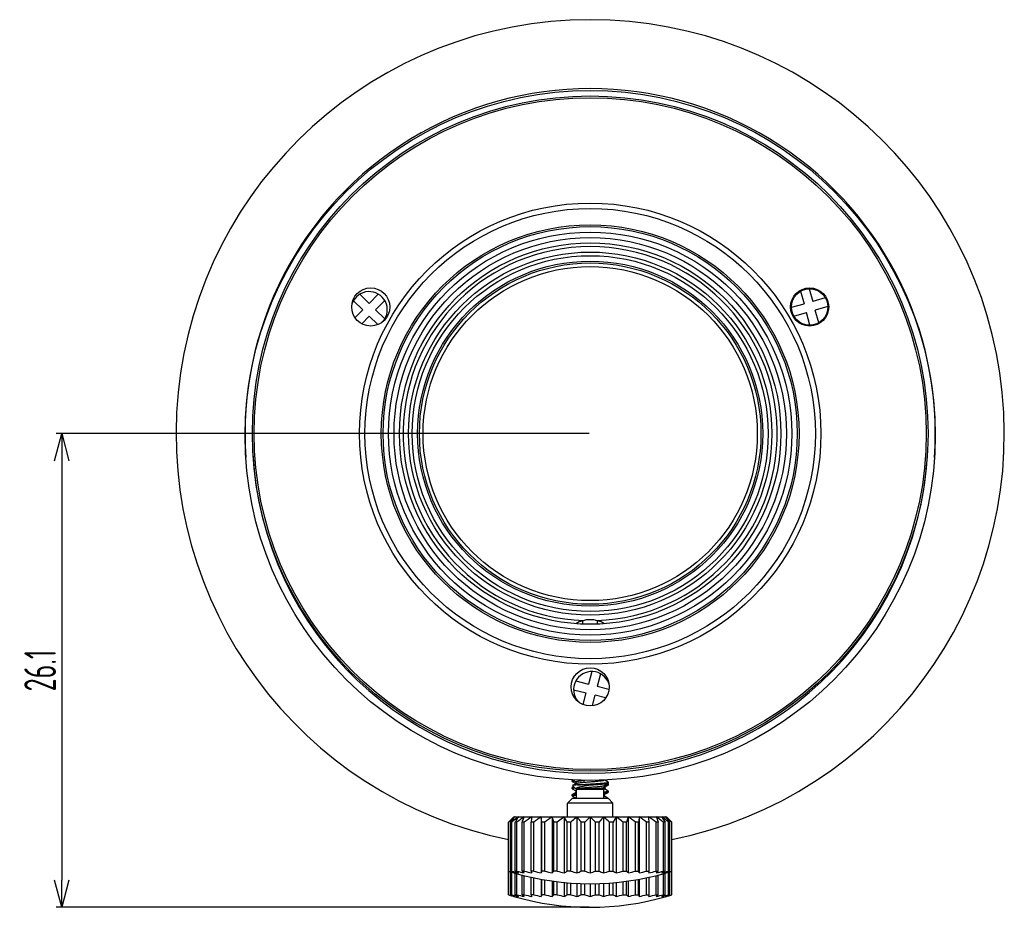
# Model space of a CAD drawing. Header units: millimetres. Extents: x 92 to 5337, y 5 to 495.
# Tile 9 of 9: x 163 to 217, y 23 to 72. Entities that reach past the tile are written whole.
import ezdxf

# ---------------------------------------------------------------- set-up
doc = ezdxf.new("R2010")
doc.units = ezdxf.units.MM
doc.header["$LTSCALE"] = 0.6666
doc.layers.get('0').update_dxf_attribs({"color": 90})
doc.layers.add('02___PRT_ALL_AXES', color=7, linetype='Continuous')
doc.layers.add('标注', color=7, linetype='Continuous', lineweight=9)
doc.styles.get("Standard").update_dxf_attribs({"font": 'gbenor.shx', "width": 0.7, "bigfont": 'hztxt.shx'})
doc.dimstyles.new('ISO-25', dxfattribs={"dimscale": 0.5, "dimtxt": 3.5, "dimasz": 3, "dimexe": 0.6, "dimexo": 0.1, "dimtad": 1, "dimdsep": 46, "dimtxsty": 'Standard', "dimblk": 'OPEN30', "dimcen": 2.5, "dimadec": 3, "dimazin": 2, "dimtfac": 0.8, "dimtmove": 0, "dimatfit": 3, "dimldrblk": 'OPEN30', "dimfxl": 1, "dimtolj": 1, "dimarcsym": 0})

# ---------------------------------------------------------------- blocks, each defined once
blk = doc.blocks.new('_Open30')
at = {"color": 0, "linetype": 'ByBlock', "lineweight": -2}
for p, q in [((-1, 0.268), (0, 0)), ((0, 0), (-1, -0.268)), ((0, 0), (-1, 0))]:
    blk.add_line(p, q, dxfattribs=at)
blk = doc.blocks.new('*D12')
at = {"layer": 'Defpoints', "color": 0}
for p in [(194.652, 48.853), (165.556, 22.762), (194.652, 22.762)]:
    blk.add_point(p, dxfattribs=at)
at = {"layer": '标注', "color": 0, "lineweight": -2}
for p, q in [((194.602, 48.853), (165.256, 48.853)), ((165.556, 47.353), (165.556, 24.262)), ((194.602, 22.762), (165.256, 22.762))]:
    blk.add_line(p, q, dxfattribs=at)
at = {"layer": '标注', "color": 0, "linetype": 'ByBlock', "lineweight": -2, "xscale": 1.5, "yscale": 1.5, "zscale": 1.5}
for p, rotation in [((165.556, 48.853), 90), ((165.556, 22.762), 270)]:
    blk.add_blockref('_Open30', p, dxfattribs=dict(at, rotation=rotation))
at = {"layer": '标注', "color": 0, "insert": (164.368, 35.807), "char_height": 1.75, "attachment_point": 5, "rotation": 90}
blk.add_mtext('\\A1;26.1', dxfattribs=at)

msp = doc.modelspace()

# ---------------------------------------------------------------- linework, layer by layer
at = {"layer": '02___PRT_ALL_AXES', "linetype": 'Continuous'}
for p, q in [((181.965, 56.53), (182.478, 56.028)), ((182.981, 56.541), (182.478, 56.028)), ((206.232, 56.693), (206.425, 56.001)), ((206.714, 56.828), (206.907, 56.136)), ((181.616, 56.173), (182.128, 55.671)), ((183.338, 56.191), (182.836, 55.678)), ((205.733, 55.809), (206.425, 56.001)), ((207.598, 56.329), (206.907, 56.136)), ((207.733, 55.847), (207.041, 55.654)), ((181.708, 55.242), (182.128, 55.671)), ((182.078, 54.905), (182.486, 55.321)), ((182.955, 54.86), (182.486, 55.321)), ((183.349, 55.175), (182.836, 55.678)), ((205.867, 55.327), (206.559, 55.52)), ((206.752, 54.828), (206.559, 55.52)), ((207.234, 54.962), (207.041, 55.654)), ((194.252, 38.36), (194.252, 38.548)), ((195.052, 38.36), (195.052, 38.548)), ((194.739, 35.749), (194.561, 35.054)), ((195.224, 35.625), (195.045, 34.929)), ((193.74, 34.748), (194.436, 34.569)), ((193.865, 35.232), (194.561, 35.054)), ((195.684, 34.765), (195.045, 34.929)), ((194.273, 33.933), (194.436, 34.569)), ((194.772, 33.869), (194.92, 34.445)), ((195.498, 34.296), (194.92, 34.445)), ((193.658, 29.76), (193.652, 29.753)), ((193.652, 29.703), (193.652, 29.753)), ((193.658, 29.696), (193.652, 29.703)), ((193.658, 29.36), (193.652, 29.353)), ((193.652, 29.303), (193.652, 29.353)), ((193.658, 29.296), (193.652, 29.303)), ((193.658, 29.696), (193.861, 29.578)), ((193.744, 29.41), (193.658, 29.36)), ((193.658, 29.296), (193.868, 29.173)), ((193.684, 29.775), (193.673, 29.769)), ((193.685, 29.476), (193.683, 29.471)), ((193.902, 29.253), (193.683, 29.471)), ((193.876, 29.587), (193.685, 29.476)), ((193.694, 29.774), (193.866, 29.674)), ((193.866, 29.674), (193.868, 29.673)), ((193.868, 29.678), (193.868, 29.582)), ((194.756, 29.286), (193.875, 29.286)), ((194.652, 29.503), (193.945, 29.503)), ((195.402, 29.253), (195.493, 29.344)), ((195.432, 29.46), (195.439, 29.46)), ((195.435, 29.378), (195.435, 29.473)), ((195.491, 29.349), (195.435, 29.382)), ((195.435, 29.278), (195.435, 29.286)), ((195.646, 29.16), (195.435, 29.282)), ((195.439, 29.46), (195.441, 29.461)), ((195.443, 29.378), (195.646, 29.496)), ((195.646, 29.66), (195.46, 29.768)), ((195.491, 29.349), (195.493, 29.344)), ((195.646, 29.56), (195.615, 29.578)), ((195.652, 29.653), (195.646, 29.66)), ((195.646, 29.596), (195.652, 29.603)), ((195.646, 29.56), (195.652, 29.553)), ((195.646, 29.496), (195.652, 29.503)), ((195.652, 29.603), (195.652, 29.653)), ((195.652, 29.503), (195.652, 29.553)), ((193.652, 28.753), (193.402, 28.503)), ((193.658, 28.96), (193.652, 28.953)), ((193.652, 28.903), (193.652, 28.953)), ((193.658, 28.896), (193.652, 28.903)), ((195.652, 28.753), (193.652, 28.753)), ((193.876, 29.087), (193.658, 28.96)), ((193.658, 28.896), (193.868, 28.773)), ((193.868, 29.178), (193.868, 29.082)), ((193.868, 28.778), (193.868, 28.753)), ((195.402, 29.253), (193.902, 29.253)), ((193.902, 28.753), (193.902, 29.253)), ((195.402, 28.753), (195.402, 29.253)), ((195.435, 28.878), (195.435, 28.973)), ((195.646, 28.76), (195.435, 28.882)), ((195.646, 29.16), (195.652, 29.153)), ((195.646, 29.096), (195.652, 29.103)), ((195.646, 28.76), (195.652, 28.753)), ((195.652, 29.103), (195.652, 29.153)), ((195.652, 28.753), (195.902, 28.503)), ((195.902, 28.503), (193.402, 28.503)), ((193.402, 27.753), (193.402, 28.503)), ((195.902, 27.753), (195.902, 28.503)), ((190.452, 27.753), (198.852, 27.753)), ((191.952, 27.753), (191.952, 24.662)), ((192.552, 27.753), (192.552, 24.662)), ((193.215, 27.753), (193.215, 24.662)), ((193.922, 27.753), (193.922, 24.662)), ((194.652, 27.753), (194.652, 24.662)), ((195.381, 27.753), (195.381, 24.662)), ((196.088, 27.753), (196.088, 24.662)), ((196.752, 27.753), (196.752, 24.662)), ((197.352, 27.753), (197.352, 24.662)), ((190.179, 27.453), (190.161, 27.453)), ((190.161, 23.453), (190.161, 27.453)), ((190.179, 24.753), (190.179, 27.453)), ((190.333, 27.453), (190.28, 27.453)), ((190.28, 24.753), (190.28, 27.453)), ((190.333, 24.753), (190.333, 27.453)), ((190.618, 27.453), (190.531, 27.453)), ((190.531, 24.753), (190.531, 27.453)), ((190.618, 24.753), (190.618, 27.453)), ((191.025, 27.453), (190.908, 27.453)), ((190.908, 24.753), (190.908, 27.453)), ((191.025, 24.753), (191.025, 27.453)), ((191.543, 27.453), (191.399, 27.453)), ((191.399, 24.753), (191.399, 27.453)), ((191.543, 24.753), (191.543, 27.453)), ((192.155, 27.453), (191.988, 27.453)), ((191.988, 24.753), (191.988, 27.453)), ((192.155, 24.753), (192.155, 27.453)), ((192.843, 27.453), (192.658, 27.453)), ((192.658, 24.753), (192.658, 27.453)), ((192.843, 24.753), (192.843, 27.453)), ((193.586, 27.453), (193.389, 27.453)), ((193.389, 24.753), (193.389, 27.453)), ((193.586, 24.753), (193.586, 27.453)), ((194.361, 27.453), (194.158, 27.453)), ((194.158, 24.753), (194.158, 27.453)), ((194.361, 24.753), (194.361, 27.453)), ((195.145, 27.453), (194.942, 27.453)), ((194.942, 24.753), (194.942, 27.453)), ((195.145, 24.753), (195.145, 27.453)), ((195.915, 27.453), (195.718, 27.453)), ((195.718, 24.753), (195.718, 27.453)), ((195.915, 24.753), (195.915, 27.453)), ((196.645, 27.453), (196.461, 27.453)), ((196.461, 24.753), (196.461, 27.453)), ((196.645, 24.753), (196.645, 27.453)), ((197.316, 27.453), (197.149, 27.453)), ((197.149, 24.753), (197.149, 27.453)), ((197.316, 24.753), (197.316, 27.453)), ((197.905, 27.453), (197.761, 27.453)), ((197.761, 24.753), (197.761, 27.453)), ((197.905, 24.753), (197.905, 27.453)), ((198.395, 27.453), (198.279, 27.453)), ((198.279, 24.753), (198.279, 27.453)), ((198.395, 24.753), (198.395, 27.453)), ((198.772, 27.453), (198.686, 27.453)), ((198.686, 24.753), (198.686, 27.453)), ((198.772, 24.753), (198.772, 27.453)), ((199.024, 27.453), (198.971, 27.453)), ((198.971, 24.753), (198.971, 27.453)), ((199.024, 24.753), (199.024, 27.453)), ((199.142, 27.453), (199.125, 27.453)), ((199.125, 24.753), (199.125, 27.453)), ((199.142, 23.453), (199.142, 27.453)), ((190.179, 24.753), (190.161, 24.753)), ((190.179, 23.453), (190.179, 24.747)), ((190.333, 24.753), (190.28, 24.753)), ((190.28, 23.453), (190.28, 24.714)), ((190.333, 23.453), (190.333, 24.698)), ((190.618, 24.753), (190.531, 24.753)), ((190.531, 23.453), (190.531, 24.641)), ((190.618, 23.453), (190.618, 24.618)), ((191.025, 24.753), (190.908, 24.753)), ((190.908, 23.453), (190.908, 24.542)), ((191.025, 23.453), (191.025, 24.512)), ((191.543, 24.753), (191.399, 24.753)), ((191.399, 23.453), (191.399, 24.424)), ((191.543, 23.453), (191.543, 24.396)), ((192.155, 24.753), (191.988, 24.753)), ((192.843, 24.753), (192.658, 24.753)), ((193.586, 24.753), (193.389, 24.753)), ((194.361, 24.753), (194.158, 24.753)), ((194.942, 24.753), (195.145, 24.753)), ((195.718, 24.753), (195.915, 24.753)), ((196.461, 24.753), (196.645, 24.753)), ((197.149, 24.753), (197.316, 24.753)), ((197.761, 24.753), (197.905, 24.753)), ((197.761, 23.453), (197.761, 24.396)), ((197.905, 23.453), (197.905, 24.424)), ((198.279, 24.753), (198.395, 24.753)), ((198.279, 23.453), (198.279, 24.512)), ((198.395, 23.453), (198.395, 24.542)), ((198.686, 24.753), (198.772, 24.753)), ((198.686, 23.453), (198.686, 24.618)), ((198.772, 23.453), (198.772, 24.641)), ((198.971, 24.753), (199.024, 24.753)), ((198.971, 23.453), (198.971, 24.698)), ((199.024, 23.453), (199.024, 24.714)), ((199.125, 24.753), (199.142, 24.753)), ((199.125, 23.453), (199.125, 24.747)), ((191.952, 24.317), (191.952, 23.362)), ((191.988, 23.453), (191.988, 24.31)), ((192.155, 23.453), (192.155, 24.278)), ((192.552, 24.215), (192.552, 23.362)), ((192.658, 23.453), (192.658, 24.203)), ((192.843, 23.453), (192.843, 24.182)), ((193.215, 24.139), (193.215, 23.362)), ((193.389, 23.453), (193.389, 24.119)), ((193.586, 23.453), (193.586, 24.102)), ((193.922, 24.09), (193.922, 23.362)), ((194.158, 23.453), (194.158, 24.081)), ((194.361, 23.453), (194.361, 24.073)), ((194.652, 24.062), (194.652, 23.362)), ((194.942, 23.453), (194.942, 24.073)), ((195.145, 23.453), (195.145, 24.081)), ((195.381, 24.09), (195.381, 23.362)), ((195.718, 23.453), (195.718, 24.102)), ((195.915, 23.453), (195.915, 24.119)), ((196.088, 24.139), (196.088, 23.362)), ((196.461, 23.453), (196.461, 24.182)), ((196.645, 23.453), (196.645, 24.203)), ((196.752, 24.215), (196.752, 23.362)), ((197.149, 23.453), (197.149, 24.278)), ((197.316, 23.453), (197.316, 24.31)), ((197.352, 24.317), (197.352, 23.362)), ((190.179, 23.453), (190.161, 23.453)), ((190.333, 23.453), (190.28, 23.453)), ((190.618, 23.453), (190.531, 23.453)), ((191.025, 23.453), (190.908, 23.453)), ((191.543, 23.453), (191.399, 23.453)), ((192.155, 23.453), (191.988, 23.453)), ((192.843, 23.453), (192.658, 23.453)), ((193.586, 23.453), (193.389, 23.453)), ((194.361, 23.453), (194.158, 23.453)), ((194.942, 23.453), (195.145, 23.453)), ((195.718, 23.453), (195.915, 23.453)), ((196.461, 23.453), (196.645, 23.453)), ((197.149, 23.453), (197.316, 23.453)), ((197.761, 23.453), (197.905, 23.453)), ((198.279, 23.453), (198.395, 23.453)), ((198.686, 23.453), (198.772, 23.453)), ((198.971, 23.453), (199.024, 23.453)), ((199.125, 23.453), (199.142, 23.453))]:
    msp.add_line(p, q, dxfattribs=at)
for points in [[(195.428, 29.469), (195.571, 29.552), (195.646, 29.596)], [(195.428, 28.969), (195.571, 29.052), (195.646, 29.096)]]:
    msp.add_lwpolyline(points, dxfattribs=at)
for centre, radius in [((194.652, 48.75), 19), ((194.652, 48.853), 18.6), ((194.652, 48.853), 18.5), ((194.652, 48.853), 12.7), ((194.652, 48.853), 12.4), ((194.652, 48.853), 11.5), ((194.652, 48.853), 11.4), ((194.652, 48.853), 11.1), ((194.652, 48.853), 10.8), ((194.652, 48.853), 10.5), ((194.652, 48.853), 10), ((194.652, 48.853), 9.8), ((194.652, 48.853), 9.5), ((194.652, 48.853), 9.4), ((194.652, 48.853), 9.2), ((182.571, 55.828), 1.05), ((206.733, 55.828), 1.05), ((206.733, 55.828), 1), ((194.652, 34.903), 1.05)]:
    msp.add_circle(centre, radius, dxfattribs=at)
for centre, radius, start, end in [((194.652, 48.853), 22.8, 281.384, 258.6182), ((194.652, 48.853), 19.002, 356.0439, 183.9561), ((194.652, 48.853), 10.3, 272.0003, 267.9997), ((182.482, 55.674), 1, 320.375, 159.3676), ((194.652, 48.75), 18.6, 183.0955, 356.4018), ((194.652, 37.103), 1.5, 58.5216, 121.4784), ((194.74, 34.749), 1, 20.197, 219.8974), ((199.254, 20.664), 11.252, 140.9533, 141.1563), ((201.11, 13.981), 17.076, 126.244, 127.9136), ((201.616, 13.428), 17.574, 125.4047, 127.0595), ((234.918, 22.409), 43.811, 172.9943, 173.3894), ((202.134, 13.428), 17.574, 125.4048, 127.0596), ((148.476, 22.409), 43.803, 6.6118, 7.007), ((202.648, 13.981), 17.076, 126.2441, 127.9137), ((186.656, 13.981), 17.076, 52.0864, 53.756), ((238.126, 22.733), 41.082, 172.9812, 173.4026), ((187.17, 13.428), 17.574, 52.9405, 54.5953), ((157.103, 22.733), 41.075, 6.5986, 7.0201), ((187.687, 13.428), 17.574, 52.9404, 54.5952), ((188.193, 13.981), 17.076, 52.0863, 53.7559), ((190.049, 20.664), 11.252, 38.8444, 39.0473), ((192.67, 32.26), 7.916, 251.523, 252.3407), ((193.006, 34.552), 10.199, 253.9086, 255.8676), ((192.649, 32.195), 7.847, 252.34, 253.7384), ((192.398, 29.893), 5.56, 247.608, 250.2119), ((193.426, 36.618), 12.262, 255.3879, 257.1795), ((194.652, 39.062), 15, 253.7399, 286.2601), ((192.257, 27.838), 3.536, 240.7823, 243.9597), ((193.894, 38.146), 13.788, 256.2549, 257.9473), ((194.394, 38.959), 14.6, 256.6575, 258.3034), ((194.912, 38.959), 14.6, 256.6575, 258.3034), ((195.431, 38.146), 13.788, 256.2548, 257.9472), ((195.936, 36.618), 12.262, 255.3878, 257.1794), ((191.663, 27.839), 3.536, 296.0395, 299.2168), ((196.413, 34.552), 10.199, 253.9084, 255.8675), ((192.04, 29.893), 5.56, 289.7877, 292.3916), ((196.853, 32.208), 7.861, 251.5186, 253.7381), ((192.444, 32.23), 7.884, 286.2648, 288.4779), ((197.252, 29.864), 5.529, 247.6006, 250.2192), ((192.887, 34.567), 10.214, 284.1338, 286.09), ((197.622, 27.803), 3.495, 240.7641, 243.978), ((193.367, 36.618), 12.262, 282.8205, 284.6121), ((193.873, 38.146), 13.788, 282.0527, 283.7451), ((194.392, 38.959), 14.6, 281.6966, 283.3425), ((194.909, 38.959), 14.6, 281.6966, 283.3425), ((195.41, 38.146), 13.788, 282.0528, 283.7452), ((197.065, 27.803), 3.496, 296.0213, 299.2351), ((195.878, 36.618), 12.262, 282.8206, 284.6122), ((196.294, 34.567), 10.214, 284.1339, 286.0902), ((196.917, 29.864), 5.529, 289.7803, 292.3989), ((196.654, 32.196), 7.848, 286.2613, 287.6599), ((196.634, 32.261), 7.916, 287.6591, 288.4767), ((192.67, 30.96), 7.916, 251.523, 252.3407), ((193.006, 33.252), 10.199, 253.9086, 255.8676), ((192.649, 30.895), 7.847, 252.34, 253.7384), ((192.398, 28.593), 5.56, 247.608, 250.2119), ((193.426, 35.318), 12.262, 255.3879, 257.1795), ((194.652, 37.762), 15, 253.7399, 286.2601), ((192.257, 26.538), 3.536, 240.7823, 243.9597), ((193.894, 36.846), 13.788, 256.2549, 257.9473), ((194.394, 37.659), 14.6, 256.6575, 258.3034), ((194.912, 37.659), 14.6, 256.6575, 258.3034), ((195.431, 36.846), 13.788, 256.2548, 257.9472), ((195.936, 35.318), 12.262, 255.3878, 257.1794), ((191.663, 26.539), 3.536, 296.0395, 299.2168), ((196.413, 33.252), 10.199, 253.9084, 255.8675), ((192.04, 28.593), 5.56, 289.7877, 292.3916), ((196.853, 30.908), 7.861, 251.5186, 253.7381), ((192.444, 30.93), 7.884, 286.2648, 288.4779), ((197.252, 28.564), 5.529, 247.6006, 250.2192), ((192.887, 33.267), 10.214, 284.1338, 286.09), ((197.622, 26.503), 3.495, 240.7641, 243.978), ((193.367, 35.318), 12.262, 282.8205, 284.6121), ((193.873, 36.846), 13.788, 282.0527, 283.7451), ((194.392, 37.659), 14.6, 281.6966, 283.3425), ((194.909, 37.659), 14.6, 281.6966, 283.3425), ((195.41, 36.846), 13.788, 282.0528, 283.7452), ((197.065, 26.503), 3.496, 296.0213, 299.2351), ((195.878, 35.318), 12.262, 282.8206, 284.6122), ((196.294, 33.267), 10.214, 284.1339, 286.0902), ((196.917, 28.564), 5.529, 289.7803, 292.3989), ((196.654, 30.896), 7.848, 286.2613, 287.6599), ((196.634, 30.961), 7.916, 287.6591, 288.4767)]:
    msp.add_arc(centre, radius, start, end, dxfattribs=at)
for points, knots in [([(193.652, 29.703), (193.652, 29.705), (193.655, 29.708), (193.659, 29.711), (193.668, 29.714), (193.682, 29.719), (193.695, 29.722), (193.703, 29.723)], [0, 0, 0, 0, 0.1069, 0.191082, 0.300187, 0.596853, 1, 1, 1, 1]), ([(193.652, 29.303), (193.652, 29.304), (193.654, 29.307), (193.658, 29.31), (193.665, 29.313), (193.676, 29.317), (193.703, 29.324), (193.749, 29.331), (193.789, 29.337), (193.812, 29.339)], [0, 0, 0, 0, 0.0314, 0.055006, 0.085198, 0.166585, 0.276746, 0.583121, 1, 1, 1, 1]), ([(193.664, 29.763), (193.663, 29.762), (193.661, 29.762), (193.659, 29.761), (193.658, 29.76)], [0, 0, 0, 0, 0.276254, 1, 1, 1, 1]), ([(193.768, 29.384), (193.754, 29.382), (193.73, 29.378), (193.699, 29.373), (193.675, 29.367), (193.662, 29.362), (193.658, 29.36)], [0, 0, 0, 0, 0.358518, 0.645572, 0.859314, 1, 1, 1, 1]), ([(193.697, 29.772), (193.69, 29.771), (193.679, 29.768), (193.668, 29.765), (193.664, 29.763)], [0, 0, 0, 0, 0.572443, 1, 1, 1, 1]), ([(193.945, 29.503), (193.911, 29.501), (193.863, 29.498), (193.802, 29.493), (193.766, 29.49), (193.736, 29.486), (193.713, 29.483), (193.697, 29.48), (193.688, 29.477), (193.685, 29.476)], [0, 0, 0, 0, 0.390436, 0.553255, 0.692626, 0.807626, 0.897433, 0.961561, 1, 1, 1, 1]), ([(193.703, 29.723), (193.707, 29.724), (193.727, 29.728), (193.747, 29.731), (193.762, 29.733)], [0, 0, 0, 0, 0.216251, 1, 1, 1, 1]), ([(193.868, 29.678), (193.868, 29.679), (193.871, 29.684), (193.878, 29.688), (193.888, 29.692), (193.903, 29.697), (193.922, 29.702), (193.955, 29.708), (194.005, 29.716), (194.076, 29.725), (194.159, 29.735), (194.252, 29.744), (194.318, 29.75), (194.352, 29.753)], [0, 0, 0, 0, 0.010413, 0.026411, 0.049808, 0.081048, 0.12022, 0.167217, 0.283841, 0.428718, 0.598858, 0.790646, 1, 1, 1, 1]), ([(193.875, 29.286), (193.874, 29.291), (193.874, 29.302), (193.883, 29.318), (193.9, 29.333), (193.925, 29.347), (193.956, 29.361), (193.995, 29.374), (194.04, 29.388), (194.111, 29.407), (194.213, 29.429), (194.348, 29.454), (194.496, 29.479), (194.599, 29.495), (194.652, 29.503)], [0, 0, 0, 0, 0.01826, 0.03864, 0.064889, 0.098559, 0.140088, 0.189396, 0.246175, 0.309966, 0.456384, 0.623771, 0.80681, 1, 1, 1, 1]), ([(193.875, 29.286), (193.879, 29.289), (193.889, 29.293), (193.908, 29.298), (193.933, 29.304), (193.977, 29.312), (194.045, 29.322), (194.14, 29.333), (194.253, 29.344), (194.378, 29.355), (194.511, 29.366), (194.649, 29.378), (194.788, 29.389), (194.922, 29.4), (195.047, 29.411), (195.159, 29.422), (195.256, 29.433), (195.324, 29.443), (195.369, 29.451), (195.394, 29.457), (195.413, 29.462), (195.424, 29.466), (195.428, 29.469)], [0, 0, 0, 0, 0.008747, 0.021168, 0.037283, 0.057015, 0.106767, 0.168967, 0.24168, 0.322614, 0.4092, 0.498683, 0.588216, 0.674949, 0.756124, 0.829162, 0.891763, 0.941978, 0.961954, 0.978323, 0.990997, 1, 1, 1, 1]), ([(193.876, 29.587), (193.88, 29.589), (193.892, 29.594), (193.913, 29.6), (193.94, 29.605), (193.989, 29.614), (194.064, 29.624), (194.17, 29.636), (194.294, 29.648), (194.43, 29.66), (194.574, 29.671), (194.672, 29.679), (194.721, 29.683)], [0, 0, 0, 0, 0.017738, 0.043061, 0.075996, 0.11633, 0.217904, 0.34437, 0.49129, 0.653448, 0.825062, 1, 1, 1, 1]), ([(193.945, 29.503), (194.023, 29.51), (194.194, 29.523), (194.462, 29.541), (194.7, 29.556), (194.893, 29.568), (195.032, 29.577), (195.162, 29.587), (195.282, 29.596), (195.387, 29.605), (195.477, 29.614), (195.541, 29.622), (195.583, 29.629), (195.607, 29.633), (195.626, 29.638), (195.638, 29.642), (195.645, 29.645), (195.649, 29.648), (195.652, 29.651), (195.652, 29.653)], [0, 0, 0, 0, 0.137636, 0.29882, 0.46977, 0.554321, 0.635817, 0.712502, 0.78273, 0.84499, 0.897956, 0.940517, 0.957617, 0.971822, 0.983076, 0.99138, 0.994454, 0.99685, 1, 1, 1, 1]), ([(194.652, 29.503), (194.712, 29.507), (194.831, 29.514), (195.005, 29.526), (195.167, 29.537), (195.312, 29.548), (195.419, 29.558), (195.493, 29.566), (195.539, 29.572), (195.577, 29.578), (195.607, 29.583), (195.629, 29.589), (195.641, 29.593), (195.646, 29.596)], [0, 0, 0, 0, 0.182018, 0.358041, 0.52217, 0.669034, 0.793783, 0.846567, 0.892362, 0.930819, 0.961661, 0.984708, 1, 1, 1, 1]), ([(194.721, 29.683), (194.803, 29.69), (194.922, 29.7), (195.074, 29.714), (195.174, 29.724), (195.26, 29.734), (195.33, 29.744), (195.377, 29.753), (195.406, 29.76), (195.417, 29.764), (195.422, 29.766)], [0, 0, 0, 0, 0.347855, 0.506583, 0.649595, 0.773204, 0.874285, 0.950381, 0.978534, 1, 1, 1, 1]), ([(194.756, 29.286), (194.802, 29.29), (194.891, 29.297), (195.019, 29.309), (195.135, 29.32), (195.235, 29.331), (195.308, 29.341), (195.356, 29.349), (195.383, 29.354), (195.405, 29.36), (195.42, 29.365), (195.428, 29.369), (195.433, 29.372), (195.435, 29.376), (195.435, 29.378)], [0, 0, 0, 0, 0.199335, 0.38753, 0.558429, 0.706714, 0.827689, 0.876742, 0.917701, 0.950304, 0.974475, 0.983474, 0.990534, 1, 1, 1, 1]), ([(195.493, 29.344), (195.493, 29.344), (195.49, 29.342), (195.484, 29.34), (195.472, 29.337), (195.452, 29.333), (195.427, 29.33), (195.396, 29.326), (195.359, 29.323), (195.316, 29.319), (195.25, 29.314), (195.156, 29.308), (195.033, 29.301), (194.897, 29.294), (194.804, 29.289), (194.756, 29.286)], [0, 0, 0, 0, 0.00417, 0.01023, 0.028402, 0.054807, 0.089383, 0.131928, 0.18218, 0.239768, 0.304288, 0.452104, 0.621042, 0.805726, 1, 1, 1, 1]), ([(195.413, 29.262), (195.416, 29.264), (195.422, 29.266), (195.43, 29.27), (195.435, 29.275), (195.435, 29.278)], [0, 0, 0, 0, 0.375625, 0.661108, 1, 1, 1, 1]), ([(195.441, 29.461), (195.466, 29.463), (195.512, 29.468), (195.573, 29.477), (195.612, 29.484), (195.635, 29.491), (195.643, 29.494), (195.646, 29.496)], [0, 0, 0, 0, 0.371528, 0.664795, 0.874907, 0.947984, 1, 1, 1, 1]), ([(195.652, 29.553), (195.652, 29.551), (195.65, 29.549), (195.647, 29.546), (195.641, 29.543), (195.631, 29.54), (195.616, 29.535), (195.596, 29.531), (195.562, 29.525), (195.535, 29.522), (195.515, 29.519)], [0, 0, 0, 0, 0.033075, 0.057122, 0.087552, 0.168985, 0.278803, 0.417236, 0.584015, 1, 1, 1, 1]), ([(193.652, 28.903), (193.652, 28.905), (193.656, 28.909), (193.661, 28.912), (193.672, 28.916), (193.691, 28.921), (193.733, 28.929), (193.804, 28.939), (193.866, 28.945), (193.902, 28.949)], [0, 0, 0, 0, 0.027416, 0.05016, 0.080001, 0.16176, 0.273252, 0.582815, 1, 1, 1, 1]), ([(193.902, 28.999), (193.871, 28.996), (193.816, 28.99), (193.752, 28.982), (193.711, 28.975), (193.688, 28.97), (193.671, 28.965), (193.661, 28.962), (193.658, 28.96)], [0, 0, 0, 0, 0.374035, 0.668999, 0.784787, 0.878633, 0.950282, 1, 1, 1, 1]), ([(193.868, 29.178), (193.868, 29.179), (193.87, 29.183), (193.877, 29.187), (193.886, 29.192), (193.894, 29.194), (193.899, 29.196)], [0, 0, 0, 0, 0.132399, 0.330692, 0.617728, 1, 1, 1, 1]), ([(193.868, 28.778), (193.868, 28.779), (193.871, 28.783), (193.877, 28.788), (193.888, 28.792), (193.896, 28.795), (193.901, 28.796)], [0, 0, 0, 0, 0.130042, 0.32783, 0.615826, 1, 1, 1, 1]), ([(193.876, 29.087), (193.879, 29.088), (193.886, 29.092), (193.894, 29.094), (193.899, 29.096)], [0, 0, 0, 0, 0.428825, 1, 1, 1, 1]), ([(195.652, 29.153), (195.652, 29.15), (195.648, 29.147), (195.642, 29.144), (195.631, 29.14), (195.613, 29.135), (195.585, 29.129), (195.549, 29.123), (195.487, 29.115), (195.438, 29.11), (195.402, 29.107)], [0, 0, 0, 0, 0.027415, 0.050157, 0.08, 0.161762, 0.273248, 0.413928, 0.582827, 1, 1, 1, 1]), ([(195.403, 29.057), (195.433, 29.06), (195.488, 29.065), (195.552, 29.074), (195.593, 29.081), (195.616, 29.085), (195.633, 29.09), (195.642, 29.094), (195.646, 29.096)], [0, 0, 0, 0, 0.374005, 0.668928, 0.784707, 0.878554, 0.950236, 1, 1, 1, 1]), ([(195.406, 28.96), (195.408, 28.961), (195.412, 28.962), (195.417, 28.964), (195.421, 28.966)], [0, 0, 0, 0, 0.278747, 1, 1, 1, 1]), ([(195.406, 28.86), (195.41, 28.862), (195.418, 28.864), (195.428, 28.869), (195.435, 28.874), (195.435, 28.878)], [0, 0, 0, 0, 0.384742, 0.674066, 1, 1, 1, 1]), ([(195.421, 28.966), (195.422, 28.966), (195.424, 28.967), (195.426, 28.968), (195.428, 28.969)], [0, 0, 0, 0, 0.273753, 1, 1, 1, 1]), ([(190.161, 27.453), (190.185, 27.478), (190.281, 27.579), (190.378, 27.679), (190.452, 27.753)], [0, 0, 0, 0, 0.250937, 1, 1, 1, 1]), ([(190.516, 27.753), (190.487, 27.728), (190.374, 27.63), (190.262, 27.529), (190.179, 27.453)], [0, 0, 0, 0, 0.249453, 1, 1, 1, 1]), ([(190.28, 27.453), (190.297, 27.476), (190.367, 27.566), (190.437, 27.655), (190.491, 27.722)], [0, 0, 0, 0, 0.251328, 1, 1, 1, 1]), ([(190.705, 27.753), (190.674, 27.728), (190.548, 27.63), (190.425, 27.529), (190.333, 27.453)], [0, 0, 0, 0, 0.249738, 1, 1, 1, 1]), ([(190.531, 27.453), (190.546, 27.478), (190.603, 27.579), (190.661, 27.679), (190.705, 27.753)], [0, 0, 0, 0, 0.252227, 1, 1, 1, 1]), ([(190.908, 27.453), (190.917, 27.478), (190.952, 27.578), (190.987, 27.678), (191.014, 27.753)], [0, 0, 0, 0, 0.252996, 1, 1, 1, 1]), ([(192.658, 27.453), (192.649, 27.478), (192.615, 27.578), (192.579, 27.678), (192.552, 27.753)], [0, 0, 0, 0, 0.252996, 1, 1, 1, 1]), ([(193.215, 27.753), (193.184, 27.728), (193.059, 27.63), (192.935, 27.529), (192.843, 27.453)], [0, 0, 0, 0, 0.249738, 1, 1, 1, 1]), ([(193.389, 27.453), (193.375, 27.478), (193.318, 27.579), (193.26, 27.679), (193.215, 27.753)], [0, 0, 0, 0, 0.252227, 1, 1, 1, 1]), ([(193.922, 27.753), (193.894, 27.728), (193.781, 27.63), (193.669, 27.529), (193.586, 27.453)], [0, 0, 0, 0, 0.249453, 1, 1, 1, 1]), ([(194.158, 27.453), (194.139, 27.478), (194.061, 27.579), (193.982, 27.679), (193.922, 27.753)], [0, 0, 0, 0, 0.251504, 1, 1, 1, 1]), ([(194.652, 27.753), (194.627, 27.728), (194.529, 27.629), (194.433, 27.529), (194.361, 27.453)], [0, 0, 0, 0, 0.249028, 1, 1, 1, 1]), ([(194.942, 27.453), (194.918, 27.478), (194.823, 27.579), (194.726, 27.679), (194.652, 27.753)], [0, 0, 0, 0, 0.250937, 1, 1, 1, 1]), ([(195.381, 27.753), (195.361, 27.728), (195.282, 27.629), (195.203, 27.529), (195.145, 27.453)], [0, 0, 0, 0, 0.248434, 1, 1, 1, 1]), ([(195.718, 27.453), (195.69, 27.478), (195.579, 27.579), (195.466, 27.679), (195.381, 27.753)], [0, 0, 0, 0, 0.250531, 1, 1, 1, 1]), ([(196.088, 27.753), (196.074, 27.728), (196.015, 27.629), (195.957, 27.529), (195.915, 27.453)], [0, 0, 0, 0, 0.247674, 1, 1, 1, 1]), ([(196.461, 27.453), (196.43, 27.478), (196.307, 27.58), (196.183, 27.679), (196.088, 27.753)], [0, 0, 0, 0, 0.250258, 1, 1, 1, 1]), ([(196.752, 27.753), (196.743, 27.728), (196.707, 27.628), (196.671, 27.528), (196.645, 27.453)], [0, 0, 0, 0, 0.246862, 1, 1, 1, 1]), ([(198.289, 27.753), (198.298, 27.728), (198.334, 27.628), (198.369, 27.528), (198.395, 27.453)], [0, 0, 0, 0, 0.246862, 1, 1, 1, 1]), ([(198.599, 27.753), (198.613, 27.728), (198.672, 27.629), (198.73, 27.529), (198.772, 27.453)], [0, 0, 0, 0, 0.247674, 1, 1, 1, 1]), ([(198.971, 27.453), (198.94, 27.478), (198.817, 27.58), (198.693, 27.679), (198.599, 27.753)], [0, 0, 0, 0, 0.250258, 1, 1, 1, 1]), ([(199.125, 27.453), (199.097, 27.478), (198.986, 27.579), (198.873, 27.679), (198.788, 27.753)], [0, 0, 0, 0, 0.250531, 1, 1, 1, 1]), ([(198.813, 27.722), (198.831, 27.7), (198.902, 27.611), (198.972, 27.521), (199.024, 27.453)], [0, 0, 0, 0, 0.248624, 1, 1, 1, 1]), ([(198.852, 27.753), (198.876, 27.728), (198.974, 27.629), (199.071, 27.529), (199.142, 27.453)], [0, 0, 0, 0, 0.249028, 1, 1, 1, 1]), ([(190.908, 24.753), (190.917, 24.745), (190.952, 24.714), (190.987, 24.684), (191.014, 24.662)], [0, 0, 0, 0, 0.254823, 1, 1, 1, 1]), ([(191.399, 24.753), (191.402, 24.745), (191.413, 24.714), (191.425, 24.684), (191.434, 24.662)], [0, 0, 0, 0, 0.26044, 1, 1, 1, 1]), ([(191.988, 24.753), (191.985, 24.745), (191.974, 24.714), (191.961, 24.684), (191.952, 24.662)], [0, 0, 0, 0, 0.260439, 1, 1, 1, 1]), ([(192.658, 24.753), (192.649, 24.745), (192.615, 24.714), (192.579, 24.684), (192.552, 24.662)], [0, 0, 0, 0, 0.254822, 1, 1, 1, 1]), ([(196.752, 24.662), (196.743, 24.669), (196.707, 24.698), (196.671, 24.729), (196.645, 24.753)], [0, 0, 0, 0, 0.245268, 1, 1, 1, 1]), ([(197.352, 24.662), (197.348, 24.669), (197.336, 24.699), (197.324, 24.73), (197.316, 24.753)], [0, 0, 0, 0, 0.239596, 1, 1, 1, 1]), ([(197.869, 24.662), (197.872, 24.669), (197.885, 24.699), (197.896, 24.73), (197.905, 24.753)], [0, 0, 0, 0, 0.239597, 1, 1, 1, 1]), ([(198.289, 24.662), (198.298, 24.669), (198.334, 24.698), (198.369, 24.729), (198.395, 24.753)], [0, 0, 0, 0, 0.245269, 1, 1, 1, 1]), ([(190.908, 23.453), (190.917, 23.445), (190.952, 23.414), (190.987, 23.384), (191.014, 23.362)], [0, 0, 0, 0, 0.254823, 1, 1, 1, 1]), ([(191.399, 23.453), (191.402, 23.445), (191.413, 23.414), (191.425, 23.384), (191.434, 23.362)], [0, 0, 0, 0, 0.26044, 1, 1, 1, 1]), ([(191.988, 23.453), (191.985, 23.445), (191.974, 23.414), (191.961, 23.384), (191.952, 23.362)], [0, 0, 0, 0, 0.260439, 1, 1, 1, 1]), ([(192.658, 23.453), (192.649, 23.445), (192.615, 23.414), (192.579, 23.384), (192.552, 23.362)], [0, 0, 0, 0, 0.254822, 1, 1, 1, 1]), ([(196.752, 23.362), (196.743, 23.369), (196.707, 23.398), (196.671, 23.429), (196.645, 23.453)], [0, 0, 0, 0, 0.245268, 1, 1, 1, 1]), ([(197.352, 23.362), (197.348, 23.369), (197.336, 23.399), (197.324, 23.43), (197.316, 23.453)], [0, 0, 0, 0, 0.239596, 1, 1, 1, 1]), ([(197.869, 23.362), (197.872, 23.369), (197.885, 23.399), (197.896, 23.43), (197.905, 23.453)], [0, 0, 0, 0, 0.239597, 1, 1, 1, 1]), ([(198.289, 23.362), (198.298, 23.369), (198.334, 23.398), (198.369, 23.429), (198.395, 23.453)], [0, 0, 0, 0, 0.245269, 1, 1, 1, 1])]:
    msp.add_open_spline(points, degree=3, knots=knots, dxfattribs=at)

# ---------------------------------------------------------------- dimensions: what is measured, and where the dimension line sits
at = {"layer": '标注'}
dim = msp.add_linear_dim(base=(165.556, 22.762), p1=(194.652, 48.853), p2=(194.652, 22.762), angle=90, dimstyle='ISO-25', override={"dimgap": 0.625, "dimtad": 1, "dimjust": 0, "dimdec": 1, "dimlfac": 1, "dimpost": '<>', "dimse1": 0, "dimse2": 0, "dimsd1": 0, "dimsd2": 0, "dimtofl": 1, "dimtvp": 0.1}, dxfattribs=at)
dim.commit()
dim.dimension.update_dxf_attribs({"geometry": '*D12', "text_midpoint": (164.368, 35.807)})

doc.saveas('drawing.dxf')
